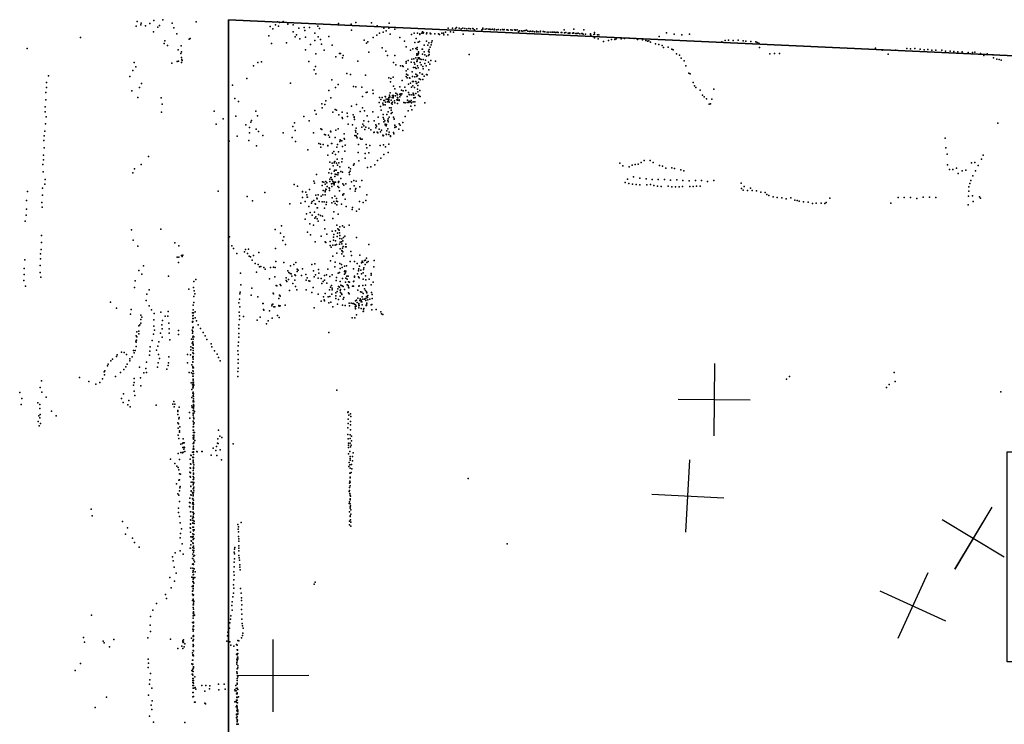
# Model space of a CAD drawing. Header units: millimetres. Extents: x -37888 to 39336, y -2864 to 67775.
# Tile 23 of 31: x -7969 to -2517, y 15300 to 19202. Entities that reach past the tile are written whole.
import ezdxf

# ---------------------------------------------------------------- set-up
doc = ezdxf.new("R2010")
doc.units = ezdxf.units.MM
for name, color, linetype in [('HWALLS', 32, 'Continuous'), ('P', 9, 'Continuous'), ('PANOS', 10, 'Continuous'), ('ROOMS', 1, 'Continuous')]:
    doc.layers.add(name, color=color, linetype=linetype)

msp = doc.modelspace()

# ---------------------------------------------------------------- linework, layer by layer
at = {"layer": 'HWALLS'}
for points in [[(-6813.55, 15208.25), (-6813.55, 19202.4)], [(-6813.55, 19202.4), (-2260.6, 18992.85)]]:
    msp.add_lwpolyline(points, dxfattribs=at)
at = {"layer": 'P'}
for p in [(-7319, 19192), (-7226, 19197), (-7176, 19202), (-6991, 19190), (-6541, 19190), (-6511, 19192), (-6510, 19192), (-7324, 19167), (-7298, 19173), (-7297, 19183), (-7272, 19169), (-7248, 19182), (-7229, 19136), (-7204, 19161), (-7194, 19170), (-7124, 19183), (-7115, 19157), (-6582, 19165), (-6568, 19152), (-6552, 19173), (-6536, 19167), (-6531, 19186), (-6485, 19178), (-6454, 19173), (-6454, 19136), (-6424, 19155), (-6393, 19160), (-6390, 19142), (-6364, 19160), (-6319, 19166), (-6309, 19154), (-6204, 19182), (-6134, 19178), (-6131, 19144), (-6108, 19186), (-6022, 19185), (-5989, 19169), (-5952, 19156), (-5939, 19141), (-5925, 19156), (-5923, 19183), (-5891, 19150), (-5597, 19155), (-5572, 19156), (-5556, 19154), (-5551, 19159), (-5536, 19156), (-5525, 19152), (-5515, 19155), (-5504, 19154), (-5494, 19151), (-5482, 19154), (-5473, 19152), (-5460, 19153), (-5458, 19151), (-5451, 19146), (-5437, 19151), (-5410, 19147), (-5404, 19155), (-5404, 19150), (-5391, 19150), (-5383, 19151), (-5371, 19149), (-5366, 19149), (-5360, 19148), (-5351, 19150), (-5342, 19147), (-5340, 19150), (-5329, 19146), (-5319, 19148), (-5307, 19147), (-5296, 19148), (-5289, 19147), (-5286, 19148), (-5272, 19146), (-5269, 19146), (-5265, 19145), (-5249, 19147), (-5249, 19146), (-5243, 19144), (-5229, 19146), (-5226, 19147), (-5223, 19145), (-5214, 19146), (-5207, 19137), (-5201, 19140), (-5191, 19141), (-5187, 19139), (-5178, 19140), (-5171, 19143), (-5162, 19144), (-5155, 19139), (-5147, 19137), (-5140, 19138), (-5131, 19137), (-5127, 19138), (-5119, 19136), (-5108, 19138), (-5099, 19136), (-5085, 19138), (-5070, 19137), (-5068, 19137), (-4955, 19146), (-4901, 19150), (-4845, 19146), (-7632, 19103), (-7166, 19085), (-7099, 19125), (-7030, 19094), (-7026, 19098), (-6590, 19113), (-6444, 19108), (-6436, 19119), (-6417, 19097), (-6386, 19106), (-6335, 19128), (-6334, 19088), (-6317, 19108), (-6303, 19093), (-6257, 19109), (-6062, 19089), (-6012, 19104), (-5991, 19117), (-5977, 19127), (-5957, 19134), (-5917, 19123), (-5865, 19103), (-5838, 19083), (-5799, 19121), (-5784, 19128), (-5774, 19099), (-5767, 19128), (-5755, 19082), (-5754, 19125), (-5754, 19121), (-5743, 19127), (-5738, 19135), (-5735, 19127), (-5733, 19131), (-5717, 19124), (-5716, 19083), (-5714, 19129), (-5696, 19128), (-5694, 19124), (-5693, 19124), (-5686, 19086), (-5670, 19124), (-5651, 19124), (-5645, 19120), (-5631, 19127), (-5622, 19127), (-5621, 19119), (-5612, 19133), (-5598, 19118), (-5584, 19135), (-5568, 19134), (-5514, 19123), (-5457, 19123), (-5108, 19135), (-5087, 19135), (-5062, 19135), (-5049, 19134), (-5039, 19134), (-5028, 19134), (-5019, 19133), (-5016, 19133), (-5008, 19134), (-5000, 19132), (-4993, 19133), (-4988, 19131), (-4971, 19132), (-4969, 19132), (-4968, 19131), (-4952, 19129), (-4946, 19131), (-4932, 19128), (-4929, 19128), (-4923, 19129), (-4923, 19127), (-4909, 19127), (-4903, 19130), (-4900, 19127), (-4889, 19126), (-4884, 19126), (-4877, 19127), (-4868, 19124), (-4856, 19126), (-4854, 19126), (-4849, 19123), (-4836, 19123), (-4809, 19124), (-4809, 19121), (-4807, 19117), (-4790, 19120), (-4787, 19132), (-4786, 19123), (-4786, 19102), (-4770, 19119), (-4766, 19096), (-4762, 19118), (-4736, 19082), (-4709, 19088), (-4692, 19093), (-4674, 19093), (-4666, 19097), (-4638, 19096), (-4621, 19099), (-4594, 19100), (-4567, 19099), (-4548, 19093), (-4521, 19090), (-4503, 19087), (-4493, 19083), (-4485, 19085), (-4429, 19110), (-4387, 19130), (-4345, 19123), (-4303, 19119), (-4261, 19123), (-4063, 19088), (-4044, 19089), (-4018, 19088), (-3991, 19089), (-3964, 19085), (-3948, 19084), (-3921, 19081), (-7927, 19042), (-7169, 19071), (-7150, 19060), (-7092, 19035), (-7075, 19058), (-6574, 19071), (-6492, 19074), (-6387, 19035), (-6358, 19065), (-6298, 19067), (-6284, 19034), (-6238, 19061), (-6048, 19072), (-6041, 19080), (-5962, 19047), (-5942, 19029), (-5829, 19053), (-5806, 19033), (-5793, 19041), (-5782, 19076), (-5775, 19042), (-5769, 19049), (-5768, 19037), (-5762, 19078), (-5741, 19040), (-5738, 19039), (-5730, 19062), (-5710, 19062), (-5705, 19028), (-5704, 19074), (-5702, 19038), (-5696, 19051), (-5691, 19064), (-5688, 19076), (-4476, 19078), (-4448, 19068), (-4430, 19065), (-4412, 19060), (-4404, 19049), (-4378, 19050), (-4359, 19039), (-4351, 19036), (-4081, 19079), (-3894, 19080), (-3886, 19076), (-3877, 19072), (-3872, 19049), (-3230, 19045), (-3194, 19034), (-3119, 19033), (-3057, 19042), (-3036, 19041), (-3013, 19042), (-2983, 19039), (-2962, 19036), (-2940, 19037), (-2919, 19033), (-2896, 19033), (-2863, 19033), (-2843, 19028), (-2818, 19029), (-7089, 18973), (-7076, 19015), (-7074, 19025), (-7073, 18993), (-7072, 18982), (-7069, 18976), (-6330, 19014), (-6218, 18996), (-6198, 19016), (-6192, 19015), (-6181, 18991), (-6178, 19005), (-6096, 18973), (-6035, 19023), (-5932, 19004), (-5892, 19005), (-5819, 18977), (-5797, 18984), (-5787, 18985), (-5775, 18992), (-5770, 19013), (-5770, 19006), (-5769, 18981), (-5768, 18973), (-5764, 19007), (-5762, 18992), (-5761, 18987), (-5760, 19024), (-5760, 19023), (-5760, 19015), (-5757, 18992), (-5753, 18986), (-5747, 18982), (-5739, 19011), (-5738, 19012), (-5735, 18982), (-5730, 19024), (-5726, 19007), (-5723, 18978), (-5722, 18979), (-5717, 19000), (-5705, 19005), (-5702, 19010), (-5701, 19022), (-5693, 18977), (-5666, 18973), (-5481, 19009), (-4333, 19014), (-4316, 19006), (-4307, 18990), (-4290, 18975), (-3816, 19014), (-3790, 19015), (-3762, 19015), (-3160, 19012), (-2797, 19026), (-2775, 19024), (-2751, 19025), (-2718, 19020), (-2694, 19020), (-2680, 19023), (-2649, 19015), (-2630, 19005), (-2612, 19014), (-2579, 19008), (-2578, 18991), (-2558, 18983), (-2546, 18982), (-2535, 18979), (-7342, 18921), (-7335, 18966), (-7326, 18942), (-7126, 18962), (-7097, 18970), (-7073, 18966), (-6674, 18946), (-6651, 18965), (-6630, 18969), (-6368, 18970), (-6339, 18924), (-6331, 18943), (-5900, 18965), (-5887, 18952), (-5860, 18946), (-5850, 18946), (-5845, 18943), (-5830, 18970), (-5830, 18919), (-5829, 18962), (-5820, 18928), (-5801, 18967), (-5788, 18937), (-5785, 18966), (-5781, 18956), (-5779, 18938), (-5773, 18933), (-5770, 18971), (-5767, 18947), (-5763, 18936), (-5752, 18965), (-5746, 18952), (-5737, 18943), (-5735, 18930), (-5725, 18959), (-5719, 18947), (-5705, 18968), (-5704, 18925), (-5698, 18956), (-4281, 18947), (-7810, 18891), (-7360, 18888), (-6712, 18877), (-6330, 18902), (-6241, 18869), (-6158, 18904), (-6138, 18898), (-6054, 18895), (-5925, 18881), (-5914, 18877), (-5901, 18885), (-5851, 18866), (-5830, 18888), (-5828, 18900), (-5824, 18880), (-5820, 18895), (-5810, 18881), (-5808, 18878), (-5796, 18913), (-5795, 18888), (-5782, 18886), (-5776, 18901), (-5771, 18887), (-5768, 18896), (-5766, 18894), (-5758, 18874), (-5754, 18908), (-5749, 18871), (-5740, 18901), (-5738, 18900), (-5738, 18900), (-5736, 18872), (-5730, 18889), (-5717, 18899), (-5712, 18897), (-4265, 18907), (-4256, 18902), (-7820, 18854), (-7820, 18827), (-7305, 18827), (-7295, 18849), (-6790, 18839), (-6469, 18850), (-6257, 18811), (-6221, 18826), (-6205, 18844), (-6120, 18832), (-6107, 18830), (-6075, 18828), (-6014, 18813), (-5915, 18858), (-5900, 18834), (-5892, 18819), (-5864, 18831), (-5855, 18813), (-5837, 18828), (-5831, 18810), (-5816, 18845), (-5805, 18850), (-5800, 18829), (-5794, 18860), (-5793, 18836), (-5788, 18860), (-5783, 18827), (-5775, 18860), (-5772, 18849), (-5770, 18851), (-5767, 18817), (-5764, 18838), (-5761, 18857), (-5754, 18811), (-4241, 18855), (-4233, 18836), (-4225, 18826), (-4202, 18812), (-4125, 18817), (-7824, 18800), (-7824, 18759), (-7349, 18808), (-7315, 18771), (-7186, 18769), (-6777, 18766), (-6247, 18769), (-6071, 18777), (-6051, 18799), (-6046, 18801), (-6012, 18794), (-5976, 18772), (-5970, 18760), (-5962, 18771), (-5952, 18754), (-5950, 18754), (-5945, 18777), (-5944, 18775), (-5939, 18762), (-5932, 18763), (-5929, 18763), (-5926, 18771), (-5926, 18765), (-5925, 18758), (-5922, 18784), (-5920, 18774), (-5919, 18775), (-5918, 18797), (-5912, 18757), (-5907, 18772), (-5904, 18783), (-5902, 18774), (-5901, 18770), (-5900, 18782), (-5899, 18780), (-5889, 18781), (-5887, 18796), (-5880, 18758), (-5879, 18790), (-5879, 18761), (-5877, 18787), (-5877, 18771), (-5877, 18757), (-5875, 18769), (-5868, 18758), (-5868, 18755), (-5864, 18788), (-5864, 18776), (-5862, 18791), (-5859, 18784), (-5853, 18792), (-5846, 18808), (-5823, 18777), (-5821, 18756), (-5817, 18799), (-5812, 18788), (-5808, 18787), (-5802, 18755), (-5797, 18787), (-5791, 18796), (-5789, 18792), (-5787, 18784), (-5787, 18770), (-5779, 18771), (-5776, 18794), (-5765, 18802), (-5761, 18785), (-5755, 18779), (-5751, 18777), (-4188, 18784), (-4180, 18776), (-4166, 18765), (-4136, 18763), (-7828, 18720), (-7181, 18734), (-6757, 18750), (-6334, 18700), (-6297, 18736), (-6295, 18715), (-6280, 18732), (-6274, 18753), (-6222, 18705), (-6215, 18701), (-6132, 18724), (-6104, 18732), (-6071, 18715), (-5978, 18744), (-5972, 18721), (-5968, 18701), (-5958, 18741), (-5957, 18731), (-5955, 18731), (-5946, 18731), (-5943, 18745), (-5932, 18747), (-5928, 18751), (-5925, 18749), (-5924, 18745), (-5921, 18714), (-5913, 18702), (-5912, 18714), (-5910, 18741), (-5907, 18734), (-5905, 18746), (-5893, 18753), (-5892, 18742), (-5877, 18738), (-5843, 18743), (-5834, 18742), (-5823, 18743), (-5815, 18748), (-5814, 18744), (-5812, 18752), (-5805, 18748), (-5803, 18723), (-5799, 18742), (-5798, 18704), (-5790, 18747), (-5782, 18748), (-5782, 18728), (-5726, 18742), (-4152, 18734), (-4145, 18737), (-7828, 18693), (-7823, 18665), (-7184, 18690), (-6893, 18695), (-6843, 18653), (-6772, 18669), (-6685, 18645), (-6662, 18696), (-6653, 18670), (-6395, 18666), (-6328, 18679), (-6235, 18690), (-6202, 18676), (-6184, 18691), (-6184, 18660), (-6182, 18655), (-6155, 18684), (-6154, 18666), (-6123, 18676), (-6118, 18664), (-6117, 18661), (-6115, 18650), (-6084, 18694), (-6060, 18697), (-6046, 18670), (-6013, 18693), (-5985, 18662), (-5957, 18661), (-5956, 18678), (-5953, 18652), (-5936, 18678), (-5929, 18654), (-5928, 18693), (-5924, 18663), (-5912, 18683), (-5907, 18689), (-5899, 18663), (-5895, 18653), (-5895, 18652), (-5834, 18666), (-5819, 18698), (-7827, 18625), (-6881, 18624), (-6717, 18621), (-6697, 18605), (-6689, 18635), (-6660, 18597), (-6457, 18611), (-6447, 18631), (-6367, 18643), (-6301, 18598), (-6297, 18594), (-6205, 18598), (-6150, 18623), (-6127, 18620), (-6106, 18601), (-6075, 18607), (-6069, 18624), (-6063, 18643), (-6063, 18614), (-6058, 18595), (-6053, 18607), (-6038, 18639), (-6036, 18601), (-6025, 18592), (-6007, 18643), (-5998, 18621), (-5998, 18603), (-5993, 18612), (-5981, 18626), (-5979, 18597), (-5965, 18591), (-5952, 18636), (-5947, 18642), (-5946, 18620), (-5945, 18624), (-5941, 18622), (-5940, 18614), (-5938, 18622), (-5931, 18644), (-5930, 18598), (-5928, 18637), (-5892, 18618), (-5891, 18616), (-5891, 18606), (-5885, 18609), (-5870, 18597), (-5868, 18626), (-5862, 18618), (-5847, 18634), (-2554, 18629), (-7833, 18560), (-7830, 18585), (-6764, 18557), (-6696, 18575), (-6647, 18583), (-6622, 18562), (-6510, 18575), (-6460, 18550), (-6443, 18589), (-6343, 18576), (-6282, 18567), (-6275, 18565), (-6259, 18563), (-6254, 18551), (-6249, 18585), (-6247, 18582), (-6223, 18550), (-6218, 18590), (-6195, 18538), (-6173, 18544), (-6172, 18570), (-6171, 18540), (-6113, 18562), (-6110, 18588), (-6108, 18579), (-6106, 18559), (-6105, 18556), (-6100, 18548), (-6099, 18570), (-6084, 18546), (-6081, 18541), (-6073, 18540), (-6008, 18578), (-6006, 18579), (-5990, 18579), (-5986, 18576), (-5971, 18582), (-5959, 18563), (-5957, 18560), (-5954, 18562), (-5940, 18569), (-5938, 18567), (-5937, 18587), (-5926, 18566), (-5923, 18579), (-5915, 18559), (-5915, 18556), (-5899, 18578), (-5898, 18570), (-5847, 18588), (-2844, 18547), (-7836, 18533), (-7834, 18493), (-6809, 18529), (-6700, 18534), (-6657, 18503), (-6441, 18528), (-6312, 18517), (-6304, 18513), (-6301, 18496), (-6288, 18512), (-6263, 18506), (-6262, 18504), (-6243, 18517), (-6240, 18517), (-6213, 18496), (-6210, 18512), (-6196, 18527), (-6193, 18535), (-6185, 18531), (-6181, 18501), (-6166, 18507), (-6094, 18512), (-6051, 18511), (-6047, 18492), (-6030, 18505), (-5974, 18505), (-5954, 18510), (-5943, 18498), (-5926, 18514), (-2842, 18492), (-7838, 18427), (-7837, 18453), (-7256, 18445), (-6373, 18481), (-6263, 18453), (-6237, 18463), (-6230, 18472), (-6220, 18455), (-6212, 18430), (-6204, 18471), (-6184, 18431), (-6169, 18474), (-6095, 18467), (-6057, 18461), (-6057, 18436), (-6036, 18466), (-5969, 18436), (-5953, 18455), (-5929, 18467), (-2833, 18457), (-2644, 18430), (-2635, 18453), (-7840, 18400), (-7334, 18377), (-7297, 18400), (-6252, 18414), (-6252, 18375), (-6238, 18407), (-6233, 18394), (-6228, 18409), (-6226, 18416), (-6225, 18417), (-6215, 18407), (-6210, 18396), (-6209, 18396), (-6202, 18410), (-6197, 18388), (-6186, 18416), (-6146, 18384), (-6137, 18377), (-6121, 18396), (-6117, 18405), (-6092, 18420), (-6044, 18383), (-6025, 18388), (-6002, 18398), (-5987, 18422), (-4646, 18408), (-4629, 18394), (-4594, 18388), (-4578, 18397), (-4561, 18400), (-4545, 18403), (-4528, 18412), (-4512, 18423), (-4478, 18422), (-4461, 18411), (-4426, 18395), (-4409, 18391), (-4392, 18381), (-4358, 18382), (-4343, 18378), (-2831, 18398), (-2820, 18373), (-2802, 18372), (-2782, 18380), (-2699, 18410), (-2681, 18411), (-2663, 18395), (-7839, 18360), (-7828, 18318), (-7342, 18355), (-6326, 18345), (-6257, 18355), (-6251, 18319), (-6246, 18328), (-6245, 18329), (-6242, 18350), (-6241, 18318), (-6227, 18364), (-6225, 18369), (-6225, 18334), (-6222, 18347), (-6217, 18370), (-6217, 18346), (-6208, 18343), (-6207, 18355), (-6204, 18355), (-6191, 18323), (-6190, 18361), (-6182, 18358), (-6145, 18357), (-6142, 18346), (-6139, 18364), (-4604, 18320), (-4570, 18332), (-4535, 18325), (-4501, 18321), (-4467, 18318), (-4433, 18318), (-4309, 18371), (-4292, 18365), (-2772, 18351), (-2750, 18365), (-2731, 18369), (-2692, 18337), (-2677, 18365), (-7842, 18269), (-7830, 18292), (-6449, 18289), (-6431, 18281), (-6340, 18309), (-6337, 18298), (-6295, 18284), (-6292, 18305), (-6285, 18302), (-6278, 18291), (-6274, 18306), (-6274, 18264), (-6269, 18299), (-6266, 18278), (-6256, 18271), (-6253, 18267), (-6252, 18306), (-6243, 18294), (-6240, 18279), (-6238, 18315), (-6235, 18307), (-6234, 18295), (-6233, 18304), (-6228, 18287), (-6227, 18295), (-6224, 18302), (-6221, 18302), (-6208, 18279), (-6204, 18300), (-6203, 18307), (-6202, 18307), (-6202, 18274), (-6180, 18293), (-6175, 18286), (-6163, 18294), (-6139, 18266), (-6131, 18304), (-6119, 18311), (-6117, 18282), (-6109, 18263), (-6107, 18268), (-6106, 18308), (-6086, 18276), (-6075, 18312), (-4616, 18301), (-4596, 18296), (-4576, 18291), (-4556, 18289), (-4536, 18287), (-4496, 18288), (-4477, 18289), (-4457, 18284), (-4437, 18280), (-4417, 18278), (-4399, 18317), (-4378, 18280), (-4365, 18314), (-4358, 18277), (-4338, 18276), (-4331, 18315), (-4318, 18277), (-4299, 18278), (-4297, 18311), (-4263, 18310), (-4259, 18278), (-4240, 18279), (-4228, 18312), (-4221, 18280), (-4201, 18281), (-4194, 18311), (-4160, 18306), (-4126, 18312), (-3974, 18298), (-3973, 18267), (-3957, 18278), (-3923, 18269), (-2713, 18277), (-2708, 18295), (-2703, 18311), (-7925, 18251), (-7843, 18230), (-6871, 18253), (-6709, 18223), (-6612, 18245), (-6404, 18250), (-6404, 18217), (-6403, 18251), (-6384, 18247), (-6380, 18232), (-6377, 18220), (-6375, 18220), (-6364, 18262), (-6329, 18230), (-6324, 18214), (-6322, 18211), (-6316, 18233), (-6299, 18225), (-6290, 18233), (-6289, 18256), (-6277, 18255), (-6277, 18249), (-6277, 18232), (-6273, 18262), (-6253, 18257), (-6239, 18216), (-6225, 18226), (-6214, 18213), (-6199, 18254), (-6180, 18234), (-6179, 18231), (-6174, 18238), (-6167, 18209), (-6112, 18253), (-6047, 18233), (-3963, 18258), (-3939, 18256), (-3914, 18256), (-3890, 18255), (-3866, 18248), (-3842, 18246), (-3832, 18234), (-3821, 18228), (-3798, 18222), (-3775, 18217), (-3750, 18215), (-3726, 18210), (-3699, 18215), (-3483, 18214), (-3105, 18218), (-3071, 18217), (-3036, 18217), (-3002, 18212), (-2966, 18220), (-2931, 18219), (-2896, 18217), (-2716, 18226), (-2713, 18253), (-2694, 18227), (-2655, 18221), (-2649, 18214), (-7932, 18202), (-7846, 18190), (-7844, 18164), (-6680, 18199), (-6474, 18183), (-6412, 18187), (-6389, 18196), (-6369, 18167), (-6353, 18186), (-6349, 18196), (-6341, 18202), (-6333, 18182), (-6332, 18181), (-6322, 18160), (-6320, 18160), (-6311, 18196), (-6295, 18193), (-6284, 18194), (-6282, 18159), (-6273, 18179), (-6271, 18192), (-6240, 18188), (-6229, 18196), (-6222, 18185), (-6215, 18197), (-6213, 18178), (-6209, 18196), (-6188, 18181), (-6161, 18168), (-6127, 18162), (-6090, 18154), (-6088, 18195), (-6067, 18190), (-6053, 18202), (-3677, 18203), (-3665, 18201), (-3654, 18198), (-3629, 18194), (-3604, 18191), (-3579, 18185), (-3559, 18186), (-3531, 18187), (-3511, 18185), (-3503, 18190), (-3145, 18186), (-2718, 18178), (-2689, 18196), (-7934, 18120), (-7932, 18153), (-6381, 18127), (-6361, 18135), (-6349, 18120), (-6336, 18137), (-6335, 18104), (-6330, 18111), (-6315, 18123), (-6303, 18118), (-6293, 18114), (-6236, 18102), (-6230, 18138), (-6206, 18125), (-6128, 18152), (-6104, 18143), (-7938, 18087), (-6519, 18060), (-6388, 18097), (-6363, 18072), (-6343, 18065), (-6322, 18099), (-6316, 18086), (-6281, 18093), (-6213, 18065), (-6208, 18045), (-6197, 18055), (-6181, 18061), (-6173, 18054), (-6144, 18065), (-7848, 18008), (-7350, 18038), (-7187, 18042), (-6808, 18000), (-6554, 18041), (-6525, 18020), (-6506, 18000), (-6375, 18026), (-6359, 18011), (-6300, 18004), (-6280, 18044), (-6268, 18015), (-6238, 18032), (-6231, 17998), (-6230, 18012), (-6221, 18033), (-6211, 18002), (-6209, 18020), (-6202, 18039), (-6200, 18037), (-6198, 18022), (-6196, 18007), (-6176, 17997), (-6169, 18004), (-6104, 17997), (-7849, 17969), (-7340, 17981), (-7315, 17949), (-7110, 17966), (-7087, 17950), (-6795, 17951), (-6785, 17936), (-6553, 17936), (-6512, 17979), (-6497, 17958), (-6333, 17972), (-6278, 17972), (-6274, 17969), (-6250, 17975), (-6250, 17952), (-6245, 17943), (-6236, 17954), (-6231, 17982), (-6223, 17953), (-6221, 17977), (-6214, 17957), (-6198, 17960), (-6196, 17990), (-6195, 17970), (-6188, 17973), (-6186, 17989), (-6186, 17962), (-6181, 17937), (-6180, 17977), (-6178, 17947), (-6165, 17945), (-6164, 17960), (-6163, 17960), (-6161, 17945), (-6036, 17958), (-7853, 17905), (-7850, 17930), (-7097, 17888), (-7088, 17887), (-7073, 17896), (-7069, 17891), (-7065, 17899), (-6766, 17908), (-6725, 17917), (-6718, 17929), (-6708, 17907), (-6702, 17932), (-6699, 17892), (-6691, 17889), (-6675, 17897), (-6645, 17914), (-6236, 17893), (-6213, 17910), (-6194, 17934), (-6186, 17925), (-6185, 17906), (-6184, 17921), (-6179, 17916), (-6174, 17892), (-6136, 17919), (-6132, 17897), (-6086, 17898), (-7941, 17873), (-7855, 17841), (-7854, 17879), (-7284, 17839), (-7090, 17858), (-6681, 17871), (-6665, 17852), (-6649, 17847), (-6641, 17834), (-6634, 17836), (-6617, 17831), (-6581, 17830), (-6563, 17832), (-6554, 17830), (-6550, 17864), (-6507, 17857), (-6469, 17840), (-6451, 17846), (-6440, 17857), (-6351, 17846), (-6334, 17850), (-6248, 17867), (-6224, 17834), (-6223, 17860), (-6197, 17852), (-6188, 17847), (-6183, 17830), (-6171, 17837), (-6159, 17840), (-6139, 17864), (-6115, 17863), (-6100, 17853), (-6088, 17838), (-6077, 17856), (-6072, 17866), (-6070, 17859), (-6069, 17860), (-6063, 17829), (-6060, 17869), (-6056, 17846), (-6054, 17870), (-6048, 17881), (-6047, 17857), (-6039, 17864), (-6009, 17834), (-6007, 17869), (-7945, 17825), (-7945, 17792), (-7855, 17802), (-7852, 17776), (-7310, 17814), (-7292, 17793), (-7146, 17782), (-6747, 17799), (-6657, 17804), (-6609, 17820), (-6557, 17779), (-6484, 17812), (-6479, 17802), (-6472, 17797), (-6466, 17795), (-6462, 17783), (-6446, 17790), (-6441, 17786), (-6433, 17820), (-6433, 17808), (-6427, 17815), (-6409, 17786), (-6403, 17822), (-6384, 17791), (-6377, 17773), (-6343, 17812), (-6338, 17779), (-6332, 17789), (-6314, 17819), (-6312, 17799), (-6282, 17785), (-6270, 17789), (-6262, 17820), (-6252, 17781), (-6238, 17789), (-6214, 17775), (-6206, 17799), (-6199, 17803), (-6194, 17825), (-6171, 17808), (-6170, 17793), (-6169, 17812), (-6165, 17800), (-6163, 17810), (-6157, 17783), (-6151, 17782), (-6120, 17822), (-6116, 17783), (-6115, 17776), (-6098, 17795), (-6094, 17813), (-6094, 17812), (-6093, 17778), (-6092, 17823), (-6080, 17816), (-6076, 17795), (-6067, 17800), (-6066, 17819), (-6055, 17784), (-6023, 17796), (-6023, 17787), (-7946, 17759), (-7936, 17726), (-7333, 17720), (-7329, 17756), (-7007, 17720), (-7005, 17753), (-6993, 17764), (-6744, 17734), (-6585, 17767), (-6549, 17731), (-6546, 17728), (-6526, 17736), (-6523, 17731), (-6493, 17772), (-6493, 17759), (-6489, 17752), (-6480, 17763), (-6456, 17742), (-6445, 17760), (-6442, 17724), (-6383, 17760), (-6368, 17757), (-6362, 17755), (-6344, 17720), (-6317, 17771), (-6299, 17769), (-6296, 17741), (-6288, 17753), (-6281, 17760), (-6268, 17744), (-6249, 17721), (-6243, 17731), (-6216, 17759), (-6204, 17725), (-6198, 17721), (-6194, 17752), (-6191, 17732), (-6183, 17728), (-6182, 17770), (-6178, 17724), (-6165, 17749), (-6163, 17771), (-6156, 17734), (-6155, 17765), (-6150, 17731), (-6149, 17751), (-6148, 17721), (-6146, 17718), (-6143, 17748), (-6127, 17727), (-6120, 17753), (-6120, 17727), (-6120, 17726), (-6119, 17754), (-6092, 17727), (-6089, 17772), (-6089, 17728), (-6070, 17730), (-6067, 17765), (-6055, 17732), (-6053, 17762), (-6034, 17765), (-6023, 17735), (-6012, 17749), (-7265, 17682), (-7253, 17707), (-7032, 17710), (-7005, 17669), (-7003, 17701), (-7000, 17684), (-6750, 17684), (-6749, 17694), (-6688, 17677), (-6683, 17716), (-6650, 17668), (-6566, 17688), (-6563, 17684), (-6530, 17676), (-6529, 17675), (-6526, 17671), (-6475, 17703), (-6475, 17702), (-6435, 17707), (-6382, 17706), (-6352, 17692), (-6317, 17683), (-6286, 17667), (-6277, 17686), (-6261, 17668), (-6254, 17707), (-6252, 17670), (-6240, 17683), (-6238, 17715), (-6238, 17706), (-6219, 17674), (-6218, 17690), (-6212, 17697), (-6207, 17712), (-6194, 17703), (-6194, 17671), (-6193, 17691), (-6192, 17709), (-6187, 17686), (-6185, 17680), (-6174, 17664), (-6171, 17709), (-6149, 17690), (-6145, 17685), (-6096, 17705), (-6082, 17696), (-6075, 17694), (-6073, 17667), (-6068, 17686), (-6060, 17712), (-6055, 17703), (-6049, 17695), (-6049, 17669), (-6047, 17690), (-6046, 17669), (-6044, 17664), (-6041, 17675), (-6022, 17691), (-6017, 17681), (-7467, 17638), (-7268, 17648), (-7253, 17617), (-7008, 17621), (-7004, 17636), (-6755, 17635), (-6752, 17654), (-6750, 17612), (-6622, 17631), (-6621, 17630), (-6573, 17617), (-6572, 17625), (-6568, 17628), (-6561, 17613), (-6556, 17612), (-6535, 17659), (-6535, 17620), (-6534, 17617), (-6533, 17616), (-6527, 17617), (-6499, 17622), (-6300, 17644), (-6283, 17651), (-6281, 17646), (-6258, 17634), (-6247, 17638), (-6236, 17612), (-6218, 17659), (-6210, 17627), (-6203, 17653), (-6182, 17621), (-6178, 17654), (-6167, 17620), (-6144, 17633), (-6142, 17618), (-6134, 17633), (-6125, 17630), (-6120, 17630), (-6115, 17627), (-6112, 17612), (-6110, 17624), (-6109, 17646), (-6106, 17616), (-6105, 17650), (-6100, 17637), (-6096, 17661), (-6092, 17628), (-6092, 17617), (-6091, 17630), (-6089, 17620), (-6085, 17647), (-6083, 17657), (-6078, 17650), (-6078, 17640), (-6074, 17640), (-6072, 17624), (-6069, 17654), (-6060, 17654), (-6054, 17658), (-6053, 17658), (-6052, 17648), (-6050, 17619), (-6049, 17626), (-6049, 17620), (-6047, 17633), (-6042, 17652), (-6031, 17654), (-6023, 17623), (-6019, 17626), (-6018, 17659), (-7433, 17605), (-7355, 17571), (-7352, 17598), (-7298, 17566), (-7292, 17556), (-7239, 17596), (-7225, 17575), (-7188, 17582), (-7164, 17560), (-7148, 17561), (-7147, 17586), (-7012, 17580), (-7010, 17563), (-7009, 17596), (-7009, 17595), (-7009, 17564), (-7006, 17579), (-6998, 17585), (-6754, 17583), (-6752, 17562), (-6729, 17559), (-6637, 17555), (-6620, 17597), (-6617, 17594), (-6585, 17591), (-6541, 17564), (-6339, 17607), (-6110, 17603), (-6109, 17602), (-6105, 17568), (-6091, 17606), (-6078, 17603), (-6067, 17587), (-6066, 17599), (-6065, 17588), (-6063, 17604), (-6019, 17596), (-5996, 17598), (-5969, 17585), (-5965, 17574), (-5958, 17569), (-7310, 17508), (-7303, 17512), (-7299, 17522), (-7298, 17542), (-7227, 17506), (-7226, 17541), (-7182, 17513), (-7179, 17536), (-7144, 17521), (-7012, 17532), (-7012, 17527), (-7011, 17547), (-7011, 17531), (-7009, 17547), (-7009, 17547), (-6997, 17552), (-6990, 17534), (-6980, 17513), (-6756, 17513), (-6752, 17542), (-6654, 17538), (-6602, 17519), (-6594, 17535), (-6593, 17534), (-6571, 17549), (-6533, 17554), (-6129, 17552), (-6113, 17552), (-7325, 17452), (-7321, 17474), (-7321, 17447), (-7309, 17477), (-7309, 17462), (-7228, 17461), (-7223, 17484), (-7189, 17467), (-7181, 17490), (-7142, 17491), (-7142, 17467), (-7090, 17459), (-7089, 17481), (-7014, 17483), (-7012, 17467), (-7011, 17498), (-7011, 17496), (-7010, 17475), (-7009, 17450), (-7009, 17449), (-7008, 17499), (-7004, 17447), (-6967, 17492), (-6954, 17471), (-6942, 17451), (-6756, 17493), (-6756, 17464), (-6258, 17470), (-7326, 17423), (-7325, 17417), (-7324, 17393), (-7323, 17428), (-7236, 17426), (-7204, 17395), (-7198, 17419), (-7181, 17444), (-7138, 17430), (-7018, 17434), (-7014, 17411), (-7011, 17444), (-7011, 17418), (-7010, 17418), (-7010, 17409), (-7009, 17434), (-7009, 17403), (-7008, 17400), (-6932, 17431), (-6909, 17408), (-6905, 17391), (-6760, 17397), (-6758, 17416), (-6755, 17444), (-7433, 17338), (-7429, 17346), (-7406, 17362), (-7390, 17360), (-7378, 17349), (-7338, 17371), (-7335, 17358), (-7329, 17370), (-7251, 17344), (-7249, 17367), (-7246, 17390), (-7211, 17372), (-7201, 17349), (-7039, 17348), (-7023, 17347), (-7021, 17390), (-7021, 17374), (-7012, 17386), (-7011, 17386), (-7010, 17358), (-7010, 17338), (-7009, 17383), (-7009, 17370), (-7008, 17338), (-7007, 17354), (-6890, 17369), (-6876, 17350), (-6761, 17369), (-6759, 17349), (-7482, 17286), (-7479, 17295), (-7465, 17313), (-7456, 17323), (-7374, 17295), (-7359, 17325), (-7359, 17314), (-7346, 17336), (-7267, 17306), (-7202, 17303), (-7195, 17327), (-7147, 17287), (-7145, 17302), (-7143, 17335), (-7040, 17303), (-7016, 17291), (-7011, 17332), (-7011, 17282), (-7010, 17307), (-7010, 17307), (-7010, 17306), (-7008, 17322), (-6868, 17332), (-6859, 17314), (-6760, 17320), (-6759, 17301), (-7502, 17252), (-7500, 17235), (-7498, 17258), (-7410, 17248), (-7392, 17265), (-7382, 17280), (-7306, 17278), (-7281, 17246), (-7270, 17271), (-7266, 17249), (-7206, 17279), (-7154, 17268), (-7030, 17248), (-7018, 17247), (-7011, 17241), (-7011, 17228), (-7010, 17275), (-7010, 17258), (-7009, 17256), (-7009, 17228), (-7007, 17243), (-7006, 17275), (-6761, 17255), (-6759, 17273), (-3127, 17249), (-7848, 17202), (-7638, 17221), (-7587, 17198), (-7548, 17184), (-7526, 17193), (-7511, 17213), (-7439, 17227), (-7338, 17179), (-7336, 17216), (-7335, 17193), (-7301, 17220), (-7298, 17174), (-7019, 17191), (-7012, 17180), (-7010, 17191), (-7009, 17206), (-7008, 17212), (-7008, 17195), (-7007, 17196), (-7006, 17184), (-7005, 17179), (-6762, 17227), (-3723, 17211), (-3707, 17226), (-3154, 17182), (-3122, 17199), (-7969, 17138), (-7855, 17165), (-7847, 17139), (-7395, 17131), (-7336, 17145), (-7331, 17122), (-7016, 17155), (-7010, 17164), (-7010, 17134), (-7009, 17171), (-7009, 17164), (-7008, 17140), (-7008, 17132), (-7008, 17121), (-7006, 17131), (-6213, 17150), (-3169, 17165), (-2536, 17142), (-7960, 17072), (-7957, 17105), (-7868, 17080), (-7857, 17071), (-7823, 17112), (-7405, 17105), (-7396, 17083), (-7370, 17069), (-7364, 17094), (-7213, 17067), (-7122, 17073), (-7116, 17088), (-7110, 17074), (-7016, 17110), (-7015, 17065), (-7009, 17118), (-7009, 17092), (-7009, 17086), (-7007, 17116), (-7006, 17102), (-7006, 17091), (-7006, 17071), (-7005, 17086), (-7005, 17065), (-7857, 17049), (-7855, 17016), (-7793, 17035), (-7358, 17058), (-7114, 17059), (-7094, 17032), (-7093, 17039), (-7093, 17016), (-7086, 17056), (-7029, 17027), (-7014, 17054), (-7011, 17056), (-7009, 17012), (-7008, 17039), (-7008, 17024), (-7008, 17021), (-7007, 17056), (-7007, 17040), (-7006, 17051), (-7004, 17024), (-7002, 17032), (-6152, 17027), (-6151, 17030), (-6147, 17013), (-6137, 17019), (-7866, 16977), (-7863, 17009), (-7857, 16997), (-7854, 16966), (-7767, 17009), (-7093, 16970), (-7089, 16964), (-7088, 16993), (-7086, 16999), (-7027, 16995), (-7009, 16980), (-7008, 16977), (-7007, 16962), (-7006, 17001), (-7005, 16993), (-7004, 16994), (-7003, 16970), (-6151, 16966), (-6150, 16990), (-6138, 16958), (-6137, 16978), (-6135, 17005), (-7861, 16954), (-7092, 16940), (-7091, 16901), (-7085, 16925), (-7084, 16919), (-7083, 16948), (-7008, 16947), (-7008, 16930), (-7007, 16950), (-7007, 16947), (-7007, 16916), (-7006, 16930), (-7006, 16917), (-7005, 16901), (-7002, 16916), (-6868, 16930), (-6152, 16942), (-6152, 16906), (-6139, 16904), (-6137, 16931), (-6137, 16931), (-7087, 16884), (-7077, 16852), (-7068, 16856), (-7064, 16860), (-7063, 16882), (-7059, 16859), (-7009, 16886), (-7009, 16855), (-7008, 16899), (-7007, 16879), (-7007, 16855), (-7005, 16896), (-7005, 16886), (-7005, 16862), (-7005, 16859), (-7004, 16900), (-6999, 16872), (-6873, 16857), (-6872, 16882), (-6872, 16882), (-6871, 16855), (-6860, 16897), (-6850, 16888), (-6787, 16853), (-6150, 16882), (-6149, 16857), (-6148, 16846), (-6140, 16857), (-6139, 16884), (-6133, 16846), (-6132, 16870), (-6131, 16896), (-7092, 16801), (-7076, 16805), (-7067, 16804), (-7065, 16834), (-7064, 16807), (-7060, 16824), (-7059, 16836), (-7056, 16834), (-7055, 16811), (-7012, 16808), (-7009, 16808), (-7008, 16824), (-7007, 16840), (-7007, 16829), (-7007, 16810), (-7006, 16809), (-7006, 16808), (-7006, 16794), (-7005, 16825), (-6988, 16812), (-6986, 16810), (-6960, 16812), (-6959, 16811), (-6897, 16829), (-6883, 16816), (-6879, 16839), (-6859, 16820), (-6148, 16834), (-6148, 16799), (-6141, 16811), (-6138, 16837), (-6123, 16804), (-7134, 16768), (-7110, 16745), (-7085, 16767), (-7026, 16769), (-7025, 16768), (-7024, 16743), (-7022, 16741), (-7021, 16791), (-7019, 16789), (-7011, 16779), (-7010, 16778), (-7009, 16763), (-7009, 16758), (-7008, 16757), (-7008, 16749), (-7007, 16748), (-7006, 16778), (-7004, 16737), (-6909, 16791), (-6908, 16790), (-6878, 16789), (-6852, 16765), (-6144, 16750), (-6141, 16738), (-6140, 16784), (-6140, 16773), (-6140, 16764), (-6131, 16740), (-6127, 16784), (-6127, 16759), (-7099, 16730), (-7091, 16723), (-7088, 16710), (-7084, 16687), (-7079, 16686), (-7027, 16697), (-7025, 16720), (-7023, 16718), (-7023, 16693), (-7008, 16706), (-7007, 16725), (-7007, 16717), (-7007, 16688), (-7007, 16686), (-7006, 16718), (-7006, 16691), (-7006, 16687), (-6147, 16729), (-6141, 16692), (-6140, 16718), (-6139, 16692), (-6133, 16695), (-6130, 16715), (-7100, 16633), (-7087, 16652), (-7085, 16655), (-7026, 16672), (-7024, 16670), (-7019, 16641), (-7019, 16641), (-7010, 16642), (-7009, 16672), (-7009, 16657), (-7006, 16657), (-7006, 16634), (-7005, 16665), (-7005, 16639), (-6142, 16635), (-6141, 16647), (-6140, 16666), (-6140, 16641), (-6139, 16669), (-5486, 16661), (-7093, 16577), (-7084, 16594), (-7083, 16610), (-7081, 16618), (-7021, 16619), (-7021, 16618), (-7019, 16593), (-7019, 16592), (-7012, 16584), (-7010, 16581), (-7009, 16626), (-7009, 16604), (-7008, 16627), (-7007, 16582), (-7006, 16606), (-7006, 16604), (-7005, 16593), (-7004, 16614), (-6144, 16590), (-6143, 16595), (-6142, 16612), (-6141, 16579), (-6140, 16621), (-7088, 16570), (-7085, 16534), (-7028, 16529), (-7027, 16552), (-7026, 16527), (-7021, 16571), (-7020, 16570), (-7013, 16549), (-7012, 16522), (-7011, 16551), (-7011, 16528), (-7010, 16551), (-7009, 16571), (-7009, 16528), (-7008, 16566), (-7008, 16566), (-7006, 16541), (-7006, 16520), (-6144, 16523), (-6143, 16533), (-6140, 16569), (-6140, 16549), (-6139, 16567), (-6139, 16543), (-6139, 16522), (-6138, 16563), (-7574, 16492), (-7090, 16497), (-7089, 16474), (-7028, 16506), (-7027, 16505), (-7023, 16478), (-7021, 16477), (-7010, 16476), (-7009, 16506), (-7009, 16491), (-7009, 16491), (-7008, 16499), (-7008, 16475), (-7007, 16517), (-7006, 16465), (-7005, 16468), (-6142, 16477), (-6140, 16504), (-6139, 16497), (-6138, 16510), (-6136, 16488), (-6135, 16465), (-7567, 16455), (-7400, 16423), (-7085, 16452), (-7081, 16417), (-7024, 16410), (-7023, 16433), (-7022, 16454), (-7021, 16453), (-7021, 16431), (-7013, 16442), (-7011, 16431), (-7011, 16415), (-7010, 16416), (-7009, 16454), (-7009, 16430), (-7008, 16452), (-7006, 16446), (-7003, 16426), (-7003, 16413), (-6742, 16418), (-6142, 16425), (-6140, 16451), (-6139, 16455), (-6137, 16432), (-6136, 16420), (-7373, 16389), (-7078, 16358), (-7074, 16383), (-7026, 16389), (-7024, 16387), (-7024, 16365), (-7023, 16409), (-7011, 16356), (-7010, 16392), (-7009, 16378), (-7008, 16378), (-7007, 16393), (-7007, 16372), (-7003, 16378), (-6762, 16407), (-6759, 16381), (-6758, 16394), (-6757, 16367), (-6142, 16405), (-6135, 16398), (-7384, 16353), (-7344, 16331), (-7333, 16308), (-7081, 16333), (-7021, 16339), (-7020, 16339), (-7020, 16316), (-7018, 16315), (-7012, 16337), (-7010, 16340), (-7010, 16306), (-7009, 16354), (-7009, 16325), (-7009, 16324), (-7009, 16302), (-7009, 16302), (-7008, 16340), (-7005, 16351), (-7005, 16329), (-6758, 16341), (-6756, 16327), (-6755, 16314), (-7308, 16282), (-7109, 16250), (-7081, 16261), (-7070, 16300), (-7025, 16275), (-7024, 16275), (-7021, 16295), (-7011, 16264), (-7010, 16280), (-7010, 16279), (-7010, 16265), (-7007, 16287), (-7007, 16253), (-7004, 16275), (-7004, 16263), (-6781, 16253), (-6779, 16271), (-6778, 16280), (-6756, 16288), (-6755, 16275), (-6755, 16262), (-5270, 16300), (-7123, 16227), (-7120, 16205), (-7064, 16242), (-7012, 16219), (-7011, 16242), (-7011, 16219), (-7010, 16242), (-7006, 16231), (-7004, 16209), (-7002, 16235), (-7001, 16200), (-6781, 16199), (-6780, 16244), (-6780, 16217), (-6756, 16235), (-6753, 16222), (-6752, 16209), (-7113, 16171), (-7103, 16138), (-7022, 16165), (-7012, 16188), (-7011, 16166), (-7010, 16143), (-7009, 16189), (-7008, 16153), (-7008, 16144), (-7007, 16186), (-7003, 16162), (-6997, 16145), (-6783, 16145), (-6781, 16172), (-6750, 16183), (-6750, 16170), (-6749, 16156), (-7138, 16113), (-7112, 16093), (-7016, 16115), (-7010, 16092), (-7009, 16129), (-7009, 16128), (-7009, 16113), (-7009, 16091), (-7008, 16105), (-7007, 16131), (-7007, 16108), (-7006, 16086), (-7005, 16083), (-6999, 16113), (-6783, 16100), (-6782, 16127), (-6333, 16088), (-7130, 16057), (-7014, 16063), (-7012, 16038), (-7010, 16039), (-7009, 16069), (-7009, 16053), (-7009, 16052), (-7008, 16068), (-7008, 16063), (-7008, 16053), (-7008, 16051), (-6786, 16072), (-6784, 16054), (-6746, 16053), (-6338, 16076), (-7162, 16019), (-7157, 15997), (-7013, 15987), (-7012, 16021), (-7009, 16016), (-7009, 16015), (-7009, 15993), (-7008, 16014), (-7008, 15994), (-7008, 15992), (-7007, 16017), (-7007, 15986), (-7004, 15980), (-6792, 15978), (-6788, 16007), (-6786, 16026), (-6743, 16026), (-6741, 16000), (-6740, 15987), (-7231, 15933), (-7212, 15970), (-7009, 15962), (-7009, 15947), (-7007, 15971), (-7007, 15939), (-7007, 15923), (-7006, 15962), (-6795, 15959), (-6792, 15932), (-6740, 15936), (-6739, 15962), (-7572, 15905), (-7244, 15897), (-7009, 15901), (-7008, 15916), (-7008, 15889), (-7007, 15917), (-7007, 15901), (-7006, 15913), (-7006, 15866), (-7002, 15905), (-6802, 15883), (-6800, 15901), (-6739, 15910), (-6739, 15883), (-7247, 15850), (-7244, 15815), (-7013, 15864), (-7011, 15827), (-7009, 15840), (-7009, 15825), (-7009, 15816), (-7008, 15863), (-7008, 15841), (-7007, 15863), (-7007, 15825), (-7006, 15846), (-7006, 15842), (-6816, 15811), (-6808, 15833), (-6805, 15863), (-6738, 15858), (-6736, 15845), (-6732, 15832), (-7615, 15781), (-7507, 15760), (-7447, 15771), (-7260, 15779), (-7134, 15772), (-7065, 15763), (-7065, 15757), (-7062, 15769), (-7062, 15756), (-7018, 15778), (-7010, 15763), (-7009, 15791), (-7009, 15786), (-7008, 15763), (-7007, 15793), (-7006, 15787), (-7006, 15770), (-6822, 15760), (-6818, 15791), (-6806, 15757), (-6762, 15765), (-6755, 15762), (-6740, 15779), (-6735, 15792), (-6734, 15805), (-7611, 15755), (-7501, 15751), (-7472, 15730), (-7093, 15720), (-7071, 15734), (-7066, 15721), (-7064, 15753), (-7059, 15729), (-7054, 15747), (-7009, 15743), (-7009, 15733), (-7008, 15733), (-7008, 15731), (-7008, 15710), (-7008, 15710), (-7007, 15736), (-7007, 15707), (-6800, 15738), (-6783, 15734), (-6768, 15742), (-6764, 15739), (-6764, 15713), (-6763, 15713), (-6763, 15712), (-7258, 15662), (-7013, 15655), (-7012, 15697), (-7011, 15681), (-7011, 15656), (-7010, 15686), (-7010, 15656), (-7009, 15686), (-7007, 15679), (-6768, 15689), (-6766, 15661), (-6765, 15652), (-6764, 15686), (-6763, 15673), (-6763, 15660), (-6762, 15693), (-6762, 15673), (-6761, 15663), (-7661, 15598), (-7633, 15637), (-7257, 15615), (-7256, 15639), (-7016, 15635), (-7015, 15598), (-7012, 15632), (-7012, 15594), (-7010, 15633), (-7010, 15605), (-7009, 15593), (-7007, 15619), (-7007, 15614), (-6767, 15592), (-6766, 15642), (-6766, 15634), (-6765, 15607), (-6762, 15624), (-6762, 15614), (-7248, 15546), (-7244, 15582), (-7014, 15578), (-7013, 15578), (-7011, 15543), (-7010, 15573), (-7010, 15554), (-7009, 15554), (-7006, 15543), (-7000, 15563), (-6765, 15581), (-6765, 15555), (-6764, 15583), (-6764, 15543), (-6762, 15564), (-7251, 15522), (-7238, 15501), (-7011, 15532), (-7010, 15516), (-7009, 15532), (-7009, 15500), (-7007, 15529), (-7006, 15516), (-7005, 15501), (-6998, 15505), (-6993, 15496), (-6961, 15516), (-6944, 15484), (-6939, 15515), (-6918, 15497), (-6917, 15514), (-6869, 15523), (-6867, 15491), (-6837, 15522), (-6831, 15496), (-6813, 15523), (-6778, 15491), (-6776, 15486), (-6772, 15516), (-6770, 15499), (-6770, 15486), (-6765, 15528), (-6764, 15522), (-6764, 15501), (-6761, 15493), (-7488, 15451), (-7255, 15462), (-7235, 15431), (-7011, 15477), (-7010, 15453), (-7008, 15477), (-7007, 15454), (-6769, 15435), (-6768, 15469), (-6766, 15450), (-6766, 15449), (-6765, 15470), (-6765, 15435), (-6764, 15475), (-6764, 15449), (-6758, 15452), (-7551, 15394), (-7241, 15406), (-7237, 15382), (-7002, 15424), (-6997, 15424), (-6943, 15417), (-6940, 15413), (-6778, 15425), (-6771, 15427), (-6771, 15397), (-6769, 15398), (-6768, 15423), (-6767, 15404), (-6767, 15376), (-6767, 15376), (-6766, 15422), (-6765, 15397), (-6765, 15395), (-6765, 15386), (-6764, 15397), (-6763, 15419), (-6763, 15382), (-6761, 15378), (-7251, 15345), (-6769, 15357), (-6769, 15338), (-6769, 15337), (-6768, 15353), (-6768, 15338), (-6766, 15357), (-6765, 15341), (-6765, 15328), (-6765, 15320), (-6763, 15356), (-6763, 15354), (-6763, 15323), (-6762, 15369), (-6761, 15359), (-7228, 15313), (-7054, 15311), (-6767, 15301), (-6765, 15315), (-6764, 15301), (-6760, 15302)]:
    msp.add_point(p, dxfattribs=at)
at = {"layer": 'PANOS'}
for points in [[(-4121.93, 17298.41), (-4125.76, 16898.43)], [(-4323.83, 17100.33), (-3923.85, 17096.5)], [(-4280.29, 16365.25), (-4259.36, 16764.7)], [(-4469.55, 16575.44), (-4070.1, 16554.51)], [(-2587, 16503.05), (-2793.12, 16160.25)], [(-2586.06, 16503.31), (-2792.21, 16160.53)], [(-2861.46, 16434.71), (-2518.66, 16228.59)], [(-2860.53, 16435), (-2517.74, 16228.84)], [(-2941.19, 16138.9), (-3107.35, 15775.05)], [(-3206.2, 16040.05), (-2842.34, 15873.89)], [(-6567.94, 15769.49), (-6566.76, 15369.5)], [(-6367.35, 15570.08), (-6767.35, 15568.91)]]:
    msp.add_lwpolyline(points, dxfattribs=at)
at = {"layer": 'ROOMS'}
msp.add_lwpolyline([(-2603.5, 14674.85), (-2274.82, 14674.85), (-1537.41, 15963.9), (-1720.85, 15646.4), (-2501.9, 15646.4), (-2501.9, 16808.45), (-2260.6, 16808.45), (-2260.6, 18992.85), (-6813.55, 19202.4), (-6813.55, 15208.25), (-6203.95, 15208.25), (-6203.95, 14617.7), (-5753.1, 14617.7), (-5753.1, 14573.25), (-2603.5, 14573.25)], close=True, dxfattribs=at)

doc.saveas('drawing.dxf')
